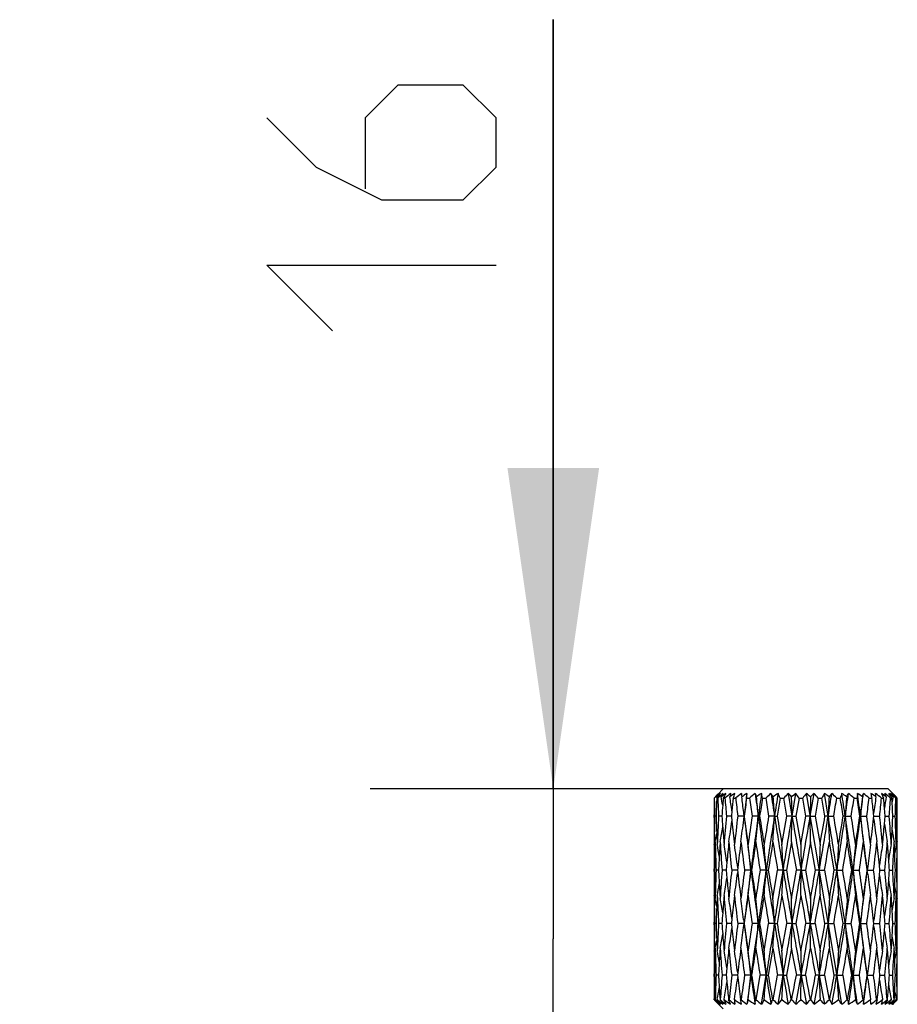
# Model space of a CAD drawing. Header units: millimetres. Extents: x 0 to 420, y 0 to 297.
# Tile 32 of 114: x 150.51 to 160.09, y 123.76 to 134.5. Entities that reach past the tile are written whole.
import ezdxf

# ---------------------------------------------------------------- set-up
doc = ezdxf.new("R2010")
doc.units = ezdxf.units.MM
doc.header["$LTSCALE"] = 23.1
doc.layers.get('0').update_dxf_attribs({"linetype": 'CONTINUOUS'})
doc.layers.add('DIM_PILOTEES', color=7, linetype='CONTINUOUS')
doc.styles.get("Standard").update_dxf_attribs({"font": 'txt', "width": 0.7})
doc.dimstyles.new('DIMSTYLE_7', dxfattribs={"dimtxt": 2.5, "dimasz": 3.5, "dimexe": 2, "dimexo": 0, "dimtad": 1, "dimdec": 0, "dimlfac": 5, "dimdsep": 46, "dimtxsty": 'STANDARD', "dimblk": '_FILLED', "dimblk1": '_FILLED', "dimblk2": '_FILLED', "dimcen": 0.09, "dimazin": 2, "dimtp": 0.2, "dimtm": 0.2, "dimtfac": 1, "dimtdec": 0, "dimtofl": 0, "dimtmove": 0, "dimatfit": 3, "dimldrblk": '_FILLED', "dimfxl": 1, "dimtolj": 1, "dimarcsym": 0})

# ---------------------------------------------------------------- blocks, each defined once
blk = doc.blocks.new('_FILLED')
at = {"color": 0, "linetype": 'BYBLOCK'}
blk.add_solid([(0, 0), (-1, 0.1429), (-1, -0.1429)], dxfattribs=at)
blk = doc.blocks.new('*D15')
at = {"layer": 'DIM_PILOTEES', "color": 2, "linetype": 'CONTINUOUS'}
for p, q in [((156.331, 126.107), (156.331, 134.499)), ((156.331, 134.499), (156.331, 124.472)), ((158.186, 126.107), (154.331, 126.107)), ((156.331, 115.337), (156.331, 124.472)), ((156.331, 122.837), (156.331, 115.337))]:
    blk.add_line(p, q, dxfattribs=at)
at = {"layer": 'DIM_PILOTEES', "color": 2, "linetype": 'CONTINUOUS', "xscale": 3.5, "yscale": 3.5, "zscale": 3.5}
for p, rotation in [((156.331, 126.107), 270), ((156.331, 122.837), 90)]:
    blk.add_blockref('_FILLED', p, dxfattribs=dict(at, rotation=rotation))

msp = doc.modelspace()

# ---------------------------------------------------------------- linework, layer by layer
at = {"color": 7, "linetype": 'CONTINUOUS'}
for p, q in [((158.0862, 126.0068), (158.0883, 126.0068)), ((158.1112, 126.0202), (158.1145, 126.0018)), ((158.1145, 126.0018), (158.1125, 125.9532)), ((158.1147, 126.0068), (158.1145, 126.0018)), ((158.1147, 126.0068), (158.1252, 126.0068)), ((158.1857, 126.1068), (158.1256, 126.0468)), ((158.1856, 126.0068), (158.1798, 125.9295)), ((158.1856, 126.0068), (158.2041, 126.0068)), ((159.9857, 126.1068), (158.1857, 126.1068)), ((158.2959, 126.0068), (158.3215, 126.0068)), ((158.4407, 126.0068), (158.4723, 126.0068)), ((158.6136, 126.0068), (158.65, 126.0068)), ((158.7321, 126.0202), (158.707, 126.0568)), ((158.8072, 126.0068), (158.7741, 125.81)), ((158.8072, 126.0068), (158.8466, 126.0068)), ((158.8805, 125.81), (158.8466, 126.0068)), ((158.9371, 125.81), (158.8964, 126.0568)), ((158.9371, 125.81), (158.9781, 126.0568)), ((159.013, 126.0068), (158.9784, 125.81)), ((159.013, 126.0068), (159.0537, 126.0068)), ((159.0884, 125.81), (159.0537, 126.0068)), ((159.4793, 123.7568), (159.0941, 126.0568)), ((159.1354, 125.81), (159.1767, 126.0568)), ((159.1373, 126.0202), (159.1354, 125.81)), ((159.222, 126.0068), (159.1875, 125.81)), ((159.222, 126.0068), (159.2622, 126.0068)), ((159.2963, 125.81), (159.2622, 126.0068)), ((159.3316, 125.81), (159.2914, 126.0568)), ((159.425, 126.0068), (159.463, 126.0068)), ((159.6131, 126.0068), (159.6473, 126.0068)), ((159.7782, 126.0068), (159.8071, 126.0068)), ((159.9126, 126.0568), (159.9353, 126.0068)), ((159.9131, 126.0068), (159.9353, 126.0068)), ((159.9857, 126.1068), (160.0357, 126.0569)), ((160.0118, 126.0068), (160.0264, 126.0068)), ((160.0289, 125.964), (160.0264, 126.0068)), ((160.0387, 126.0202), (160.0361, 126.0051)), ((160.0716, 126.0207), (160.0652, 126.0272)), ((160.071, 126.0202), (160.0699, 126.0141)), ((160.0699, 126.0141), (160.0764, 126.0068)), ((160.07, 126.0068), (160.0764, 126.0068)), ((160.0852, 126.0068), (160.0785, 126.0137)), ((159.9531, 125.81), (159.9453, 125.8973)), ((158.0857, 125.7945), (158.0857, 125.8256)), ((158.107, 125.81), (158.0915, 125.81)), ((158.1671, 125.81), (158.1355, 125.81)), ((158.171, 125.81), (158.1671, 125.81)), ((158.2751, 125.81), (158.221, 125.81)), ((158.281, 125.8667), (158.2751, 125.81)), ((158.2751, 125.81), (158.281, 125.7534)), ((158.4139, 125.81), (158.3444, 125.81)), ((158.409, 125.7684), (158.4139, 125.81)), ((158.4139, 125.81), (158.4145, 125.81)), ((158.5683, 125.81), (158.5001, 125.81)), ((158.5683, 125.81), (158.5833, 125.81)), ((158.7452, 125.81), (158.6815, 125.81)), ((158.7452, 125.81), (158.7741, 125.81)), ((158.8269, 125.4986), (158.8805, 125.81)), ((158.9371, 125.81), (158.8805, 125.81)), ((158.9371, 125.81), (158.9784, 125.81)), ((158.9784, 125.81), (159.0334, 125.4986)), ((159.0334, 125.4986), (159.0884, 125.81)), ((159.1354, 125.81), (159.0884, 125.81)), ((159.138, 125.5295), (159.1354, 125.81)), ((159.1354, 125.81), (159.1875, 125.81)), ((159.1875, 125.81), (159.2421, 125.4986)), ((159.3316, 125.81), (159.2963, 125.81)), ((159.3316, 125.81), (159.3921, 125.81)), ((159.517, 125.81), (159.4949, 125.81)), ((159.517, 125.81), (159.5833, 125.81)), ((159.6835, 125.81), (159.6757, 125.81)), ((159.6835, 125.81), (159.7528, 125.81)), ((159.8307, 125.81), (159.8275, 125.837)), ((159.8275, 125.7832), (159.8307, 125.81)), ((159.8307, 125.81), (159.8931, 125.81)), ((159.9453, 125.7228), (159.9531, 125.81)), ((159.9531, 125.81), (159.9541, 125.81)), ((159.9541, 125.81), (159.9981, 125.81)), ((160.0376, 125.81), (160.0342, 125.8715)), ((160.0342, 125.7487), (160.0376, 125.81)), ((160.0376, 125.81), (160.0633, 125.81)), ((160.0805, 125.81), (160.0857, 125.81)), ((160.0857, 125.7945), (160.0857, 125.8256)), ((158.1125, 125.6671), (158.1145, 125.6187)), ((160.0734, 125.4986), (160.0754, 125.5764)), ((160.0738, 125.514), (160.0754, 125.5764)), ((158.0868, 125.5295), (158.0871, 125.4986)), ((158.098, 125.5295), (158.0959, 125.4517)), ((158.1191, 125.514), (158.1198, 125.4986)), ((158.9293, 125.5295), (158.8751, 125.2197)), ((159.0334, 125.4986), (159.036, 125.2197)), ((159.138, 125.5295), (159.083, 125.2197)), ((159.1929, 125.2197), (159.138, 125.5295)), ((159.3973, 125.2197), (159.3445, 125.5295)), ((160.0523, 125.514), (160.0516, 125.5295)), ((160.0846, 125.4986), (160.0845, 125.514)), ((160.0589, 125.3614), (160.0569, 125.4096)), ((158.1372, 125.2804), (158.1338, 125.2197)), ((158.2261, 125.306), (158.2183, 125.2197)), ((159.7625, 125.2617), (159.7574, 125.2197)), ((159.8963, 125.2197), (159.8904, 125.2757)), ((158.0857, 125.2044), (158.0857, 125.2349)), ((158.0909, 125.2197), (158.0857, 125.2197)), ((158.1338, 125.2197), (158.1081, 125.2197)), ((158.1338, 125.2197), (158.1372, 125.159)), ((158.2172, 125.2197), (158.1733, 125.2197)), ((158.2183, 125.2197), (158.2172, 125.2197)), ((158.2183, 125.2197), (158.2172, 125.2197)), ((158.2183, 125.2197), (158.2261, 125.1335)), ((158.2183, 125.2197), (158.2261, 125.1335)), ((158.3407, 125.2197), (158.2783, 125.2197)), ((158.3439, 125.2462), (158.3407, 125.2197)), ((158.3407, 125.2197), (158.3439, 125.1931)), ((158.4878, 125.2197), (158.4186, 125.2197)), ((158.4878, 125.2197), (158.4957, 125.2197)), ((158.6544, 125.2197), (158.5881, 125.2197)), ((158.6544, 125.2197), (158.6765, 125.2197)), ((158.7273, 124.9127), (158.7793, 125.2197)), ((158.8398, 125.2197), (158.7793, 125.2197)), ((158.8398, 125.2197), (158.8751, 125.2197)), ((158.9293, 124.9127), (158.9839, 125.2197)), ((159.036, 125.2197), (158.9839, 125.2197)), ((159.0334, 124.9428), (159.036, 125.2197)), ((159.036, 125.2197), (159.083, 125.2197)), ((159.083, 125.2197), (159.138, 124.9127)), ((159.2343, 125.2197), (159.1929, 125.2197)), ((159.2343, 125.2197), (159.2909, 125.2197)), ((159.2909, 125.2197), (159.3445, 124.9127)), ((159.4261, 125.2197), (159.3973, 125.2197)), ((159.4261, 125.2197), (159.4899, 125.2197)), ((159.6031, 125.2197), (159.5881, 125.2197)), ((159.6031, 125.2197), (159.6713, 125.2197)), ((159.7574, 125.2197), (159.7568, 125.2197)), ((159.7625, 125.1775), (159.7574, 125.2197)), ((159.7574, 125.2197), (159.827, 125.2197)), ((159.8904, 125.1638), (159.8963, 125.2197)), ((159.8963, 125.2197), (159.9504, 125.2197)), ((160.0003, 125.2197), (160.0043, 125.2197)), ((160.0003, 125.2197), (160.0043, 125.2197)), ((160.0043, 125.2197), (160.0359, 125.2197)), ((160.0644, 125.2197), (160.0799, 125.2197)), ((160.0857, 125.2044), (160.0857, 125.2349)), ((160.0569, 125.0307), (160.0589, 125.0785)), ((158.0869, 124.9277), (158.0868, 124.9127)), ((158.0959, 124.989), (158.098, 124.9127)), ((158.0976, 124.9277), (158.098, 124.9127)), ((158.1198, 124.9428), (158.1191, 124.9277)), ((158.8269, 124.9428), (158.7741, 124.639)), ((159.0334, 124.9428), (158.9785, 124.639)), ((159.2962, 124.639), (159.2421, 124.9428)), ((159.4949, 124.639), (159.4441, 124.9428)), ((160.0516, 124.9127), (160.0523, 124.9277)), ((160.0754, 124.8666), (160.0734, 124.9428)), ((160.0738, 124.9277), (160.0734, 124.9428)), ((160.0844, 124.9277), (160.0846, 124.9428)), ((158.1145, 124.8252), (158.1125, 124.7778)), ((159.138, 124.9127), (159.1354, 124.639)), ((158.0857, 124.6243), (158.0857, 124.6538)), ((158.107, 124.639), (158.0915, 124.639)), ((158.1671, 124.639), (158.1355, 124.639)), ((158.1711, 124.639), (158.1671, 124.639)), ((158.1711, 124.639), (158.1671, 124.639)), ((158.2751, 124.639), (158.221, 124.639)), ((158.281, 124.6938), (158.2751, 124.639)), ((158.2751, 124.639), (158.281, 124.5845)), ((158.4139, 124.639), (158.3444, 124.639)), ((158.4087, 124.682), (158.4139, 124.639)), ((158.4087, 124.5958), (158.4139, 124.639)), ((158.4139, 124.639), (158.4146, 124.639)), ((158.5683, 124.639), (158.5001, 124.639)), ((158.5683, 124.639), (158.5834, 124.639)), ((158.6317, 124.34), (158.6814, 124.639)), ((158.7452, 124.639), (158.6814, 124.639)), ((158.7452, 124.639), (158.7741, 124.639)), ((158.8269, 124.34), (158.8804, 124.639)), ((158.9371, 124.639), (158.8804, 124.639)), ((158.9371, 124.639), (158.9785, 124.639)), ((159.1354, 124.639), (159.0884, 124.639)), ((159.1354, 124.639), (159.1875, 124.639)), ((159.138, 124.3687), (159.1354, 124.639)), ((159.1875, 124.639), (159.2421, 124.34)), ((159.3316, 124.639), (159.2962, 124.639)), ((159.3316, 124.639), (159.3922, 124.639)), ((159.3922, 124.639), (159.4441, 124.34)), ((159.517, 124.639), (159.4949, 124.639)), ((159.517, 124.639), (159.5834, 124.639)), ((159.6835, 124.639), (159.6757, 124.639)), ((159.6835, 124.639), (159.7528, 124.639)), ((159.8306, 124.639), (159.8275, 124.6649)), ((159.8275, 124.6132), (159.8306, 124.639)), ((159.8306, 124.639), (159.8931, 124.639)), ((159.9531, 124.639), (159.9542, 124.639)), ((159.9531, 124.639), (159.9542, 124.639)), ((159.9542, 124.639), (159.9981, 124.639)), ((160.0376, 124.639), (160.0342, 124.6985)), ((160.0342, 124.5798), (160.0376, 124.639)), ((160.0342, 124.5798), (160.0368, 124.6252)), ((160.0376, 124.639), (160.0633, 124.639)), ((160.0805, 124.639), (160.0857, 124.639)), ((160.0805, 124.639), (160.0857, 124.639)), ((160.0857, 124.6243), (160.0857, 124.6538)), ((158.1125, 124.5011), (158.1145, 124.4545)), ((160.0734, 124.34), (160.0754, 124.4138)), ((160.0738, 124.3543), (160.0754, 124.4138)), ((158.0868, 124.3687), (158.0869, 124.3543)), ((158.098, 124.3687), (158.096, 124.2951)), ((158.1191, 124.3543), (158.1198, 124.34)), ((158.7273, 124.3687), (158.6766, 124.0744)), ((158.9293, 124.3687), (158.8752, 124.0744)), ((159.0334, 124.34), (159.036, 124.0744)), ((159.3972, 124.0744), (159.3445, 124.3687)), ((159.588, 124.0744), (159.5397, 124.3687)), ((160.0523, 124.3544), (160.0516, 124.3687)), ((160.0846, 124.34), (160.0845, 124.3544)), ((160.0589, 124.2089), (160.0569, 124.2548)), ((158.0857, 124.0605), (158.0857, 124.0884)), ((158.0909, 124.0744), (158.0857, 124.0744)), ((158.0909, 124.0744), (158.0857, 124.0744)), ((158.1338, 124.0744), (158.1081, 124.0744)), ((158.1372, 124.1319), (158.1338, 124.0744)), ((158.1338, 124.0744), (158.1372, 124.0173)), ((158.2172, 124.0744), (158.1732, 124.0744)), ((158.2184, 124.0744), (158.2172, 124.0744)), ((158.2184, 124.0744), (158.2172, 124.0744)), ((158.2261, 124.1562), (158.2184, 124.0744)), ((158.3408, 124.0744), (158.2782, 124.0744)), ((158.3439, 124.0994), (158.3408, 124.0744)), ((158.3408, 124.0744), (158.344, 124.0496)), ((158.4878, 124.0744), (158.4185, 124.0744)), ((158.4878, 124.0744), (158.4958, 124.0744)), ((158.5443, 123.8068), (158.588, 124.0744)), ((158.6544, 124.0744), (158.588, 124.0744)), ((158.6038, 123.7568), (158.6544, 124.0744)), ((158.6544, 124.0744), (158.6766, 124.0744)), ((158.731, 123.8068), (158.7792, 124.0744)), ((158.8398, 124.0744), (158.7792, 124.0744)), ((158.7846, 123.7568), (158.8398, 124.0744)), ((158.8398, 124.0744), (158.8752, 124.0744)), ((159.036, 124.0744), (158.9838, 124.0744)), ((159.0334, 123.8136), (159.036, 124.0744)), ((159.036, 124.0744), (159.0831, 124.0744)), ((159.2343, 124.0744), (159.1928, 124.0744)), ((159.2343, 124.0744), (159.291, 124.0744)), ((159.291, 124.0744), (159.3408, 123.8068)), ((159.4261, 124.0744), (159.3972, 124.0744)), ((159.4261, 124.0744), (159.49, 124.0744)), ((159.49, 124.0744), (159.5362, 123.8068)), ((159.6031, 124.0744), (159.588, 124.0744)), ((159.6031, 124.0744), (159.6714, 124.0744)), ((159.7574, 124.0744), (159.7568, 124.0744)), ((159.7631, 124.119), (159.7574, 124.0744)), ((159.7631, 124.0295), (159.7574, 124.0744)), ((159.7574, 124.0744), (159.8271, 124.0744)), ((159.8963, 124.0744), (159.8904, 124.1273)), ((159.8904, 124.0218), (159.8963, 124.0744)), ((159.8963, 124.0744), (159.9504, 124.0744)), ((160.0003, 124.0744), (160.0043, 124.0744)), ((160.0003, 124.0744), (160.0043, 124.0744)), ((160.0043, 124.0744), (160.0359, 124.0744)), ((160.0644, 124.0744), (160.0799, 124.0744)), ((160.0799, 124.0744), (160.0802, 124.0604)), ((160.0857, 124.0605), (160.0857, 124.0884)), ((158.1346, 124.0611), (158.1372, 124.0173)), ((158.096, 123.8572), (158.0974, 123.8068)), ((160.0569, 123.8963), (160.0589, 123.9412)), ((158.087, 123.8068), (158.0871, 123.8068)), ((158.0871, 123.8068), (158.0871, 123.8136)), ((158.0871, 123.8068), (158.0926, 123.8017)), ((158.0941, 123.7994), (158.0919, 123.8016)), ((158.0974, 123.8068), (158.0986, 123.8068)), ((158.1034, 123.8), (158.0974, 123.8068)), ((158.1198, 123.8136), (158.1194, 123.8068)), ((158.1194, 123.8068), (158.1201, 123.8068)), ((158.1199, 123.8102), (158.1198, 123.8136)), ((158.1201, 123.8068), (158.1199, 123.8102)), ((158.129, 123.7635), (158.1857, 123.7068)), ((158.1457, 123.7648), (158.1474, 123.7633)), ((158.1507, 123.8068), (158.1535, 123.8068)), ((158.1947, 123.8136), (158.1941, 123.8068)), ((158.1941, 123.8068), (158.1953, 123.8068)), ((158.1953, 123.8068), (158.1947, 123.8136)), ((158.2449, 123.8068), (158.2491, 123.8068)), ((158.3085, 123.8136), (158.3077, 123.8068)), ((158.3077, 123.8068), (158.3094, 123.8068)), ((158.3094, 123.8068), (158.3085, 123.8136)), ((158.3758, 123.8068), (158.3813, 123.8068)), ((158.4564, 123.8136), (158.4554, 123.8068)), ((158.4554, 123.8068), (158.4574, 123.8068)), ((158.4574, 123.8068), (158.4564, 123.8136)), ((158.5378, 123.8068), (158.5443, 123.8068)), ((158.6317, 123.8136), (158.6305, 123.8068)), ((158.6305, 123.8068), (158.6329, 123.8068)), ((158.6329, 123.8068), (158.6317, 123.8136)), ((158.7237, 123.8068), (158.731, 123.8068)), ((158.7846, 123.7568), (158.8256, 123.8068)), ((158.8269, 123.8136), (158.8256, 123.8068)), ((158.8256, 123.8068), (158.8281, 123.8068)), ((158.8281, 123.8068), (158.8269, 123.8136)), ((158.9254, 123.8068), (158.9331, 123.8068)), ((159.0334, 123.8136), (159.0321, 123.8068)), ((159.0321, 123.8068), (159.0347, 123.8068)), ((159.0347, 123.8068), (159.0334, 123.8136)), ((159.1341, 123.8068), (159.1419, 123.8068)), ((159.2421, 123.8136), (159.2408, 123.8068)), ((159.2408, 123.8068), (159.2434, 123.8068)), ((159.2434, 123.8068), (159.2421, 123.8136)), ((159.3408, 123.8068), (159.3483, 123.8068)), ((159.4441, 123.8136), (159.4429, 123.8068)), ((159.4429, 123.8068), (159.4453, 123.8068)), ((159.4453, 123.8068), (159.4441, 123.8136)), ((159.5362, 123.8068), (159.5431, 123.8068)), ((159.6303, 123.8136), (159.6292, 123.8068)), ((159.6292, 123.8068), (159.6314, 123.8068)), ((159.6314, 123.8068), (159.6303, 123.8136)), ((159.712, 123.8068), (159.718, 123.8068)), ((159.7928, 123.8136), (159.7919, 123.8068)), ((159.7919, 123.8068), (159.7937, 123.8068)), ((159.7937, 123.8068), (159.7928, 123.8136)), ((159.8604, 123.8068), (159.8653, 123.8068)), ((159.9244, 123.8136), (159.9237, 123.8068)), ((159.9237, 123.8068), (159.9251, 123.8068)), ((159.9251, 123.8068), (159.9244, 123.8136)), ((159.9785, 123.8068), (159.9503, 123.7568)), ((159.9749, 123.8068), (159.9785, 123.8068)), ((160.0193, 123.8136), (160.0188, 123.8068)), ((160.0188, 123.8068), (160.0197, 123.8068)), ((160.0197, 123.8068), (160.0193, 123.8136)), ((160.0526, 123.8068), (160.0473, 123.8001)), ((160.0506, 123.8068), (160.0526, 123.8068)), ((160.0734, 123.8136), (160.0732, 123.8068)), ((160.0732, 123.8068), (160.0736, 123.8068)), ((160.0736, 123.8068), (160.0734, 123.8136)), ((160.0792, 123.8014), (160.0761, 123.7982)), ((160.0845, 123.8068), (160.0792, 123.8014))]:
    msp.add_line(p, q, dxfattribs=at)
for centre, radius, start, end in [((190.2342, 125.8255), 32.1485, 179.67684, 179.99992), ((161.5615, 122.6168), 4.8548, 135.37465, 135.71144), ((160.954, 122.9958), 4.1568, 132.57356, 133.58264), ((190.2553, 126.419), 32.1696, 180.73416, 181.08474), ((161.1363, 123.0365), 4.2575, 135.00399, 135.37488), ((159.8173, 124.037), 2.6161, 129.4571, 130.70454), ((159.4475, 124.9347), 1.7216, 139.3248, 140.91522), ((162.6563, 122.4097), 5.7936, 140.98584, 141.61941), ((160.6558, 123.0523), 3.8901, 129.43521, 130.58072), ((191.4968, 127.6455), 33.4118, 182.81108, 183.14903), ((160.1526, 123.3675), 3.315, 125.77922, 126.8495), ((159.3438, 125.3927), 1.3358, 150.18569, 151.98279), ((146.1974, 123.9646), 12.1424, 9.3124, 9.74631), ((172.431, 117.8259), 16.4274, 149.93032, 150.13163), ((160.5133, 123.1591), 3.6663, 127.77918, 129.03694), ((194.5905, 129.0358), 36.5122, 184.75854, 185.06852), ((160.5353, 122.7231), 4.007, 123.69741, 124.63118), ((159.4425, 125.7493), 1.2149, 165.338, 167.11875), ((144.7422, 123.9354), 13.6758, 8.11834, 8.76832), ((199.9449, 121.5019), 41.8919, 173.82668, 174.01943), ((152.1231, 128.0529), 6.5031, 341.66145, 342.12493), ((160.4428, 123.3656), 3.3877, 127.39807, 128.76911), ((200.3462, 130.787), 42.2956, 186.48933, 186.75773), ((159.9544, 126.1528), 1.572, 183.49958, 184.83979), ((160.9578, 122.1701), 4.6289, 122.89555, 123.72213), ((142.3775, 123.9383), 16.1453, 6.80562, 7.40852), ((209.679, 119.7295), 51.6244, 172.95981, 173.23574), ((210.0758, 119.0486), 52.1019, 172.32515, 172.54348), ((156.1811, 126.1744), 2.2658, 355.75918, 357.02611), ((160.4115, 123.6749), 3.0328, 128.24467, 129.74584), ((210.7926, 133.294), 52.8253, 187.92909, 188.14467), ((161.7651, 127.2885), 3.4577, 200.8664, 201.51814), ((217.1549, 134.052), 59.1635, 187.766546, 188.007849), ((161.4296, 121.7472), 5.1537, 123.25604, 123.9923), ((137.6119, 123.9242), 21.0411, 5.14214, 5.71694), ((227.554, 116.1052), 69.665, 171.787211, 171.992251), ((230.4027, 114.8463), 72.6514, 171.163387, 171.320431), ((157.1011, 125.7249), 1.5386, 10.56075, 12.46102), ((160.4062, 124.0619), 2.6205, 130.42472, 132.08268), ((231.803, 137.618), 74.0688, 189.018962, 189.173144), ((243.8203, 139.1328), 86.1119, 188.734061, 188.900245), ((161.9974, 121.439), 5.6258, 124.83128, 125.47992), ((127.0669, 123.9343), 31.7338, 3.38859, 3.76874), ((270.8574, 108.2534), 113.4785, 170.973665, 171.099822), ((157.4783, 125.4239), 1.4512, 23.6835, 25.85779), ((160.4259, 124.4847), 2.1934, 134.21266, 136.05553), ((151.2277, 118.7098), 10.6202, 43.49965, 43.77301), ((162.8193, 121.1148), 6.2593, 127.85651, 128.40019), ((86.6085, 123.9406), 72.3527, 1.480565, 1.647036), ((157.6441, 125.0871), 1.6493, 33.89647, 36.01596), ((160.4801, 124.897), 1.8073, 140.077, 142.11408), ((154.6924, 120.8202), 6.8408, 49.4762, 49.95122), ((164.5768, 120.2258), 7.9475, 132.80294, 133.19062), ((157.7239, 124.6949), 1.9914, 41.21034, 43.15178), ((160.5952, 125.2626), 1.5267, 148.65216, 150.82478), ((155.8143, 121.2955), 5.8958, 53.26041, 53.8604), ((47.1483, 143.9866), 113.6463, 350.7966, 350.922633), ((203.1079, 123.938), 43.8163, 177.27629, 177.55136), ((175.3168, 112.8861), 20.6816, 140.44368, 140.57533), ((157.7588, 124.2718), 2.4055, 46.15946, 47.90682), ((66.299, 141.4552), 94.3986, 350.460075, 350.581184), ((160.8209, 125.5806), 1.4232, 160.44987, 162.57248), ((68.5308, 111.1565), 92.1368, 9.151225, 9.275213), ((74.5103, 113.1051), 85.9509, 8.500371, 8.666762), ((156.4755, 121.583), 5.389, 55.42501, 56.11817), ((90.4664, 136.1303), 69.8175, 351.499545, 351.704287), ((184.5852, 123.9296), 25.1387, 175.22978, 175.71023), ((153.1884, 129.4678), 7.2214, 331.48292, 331.81354), ((157.7655, 123.8611), 2.8316, 49.269, 50.84487), ((98.9025, 135.1026), 61.3883, 351.293418, 351.479204), ((161.3745, 125.9099), 1.7299, 175.12632, 176.78659), ((99.874, 117.2853), 60.4062, 8.112825, 8.301434), ((101.1575, 118.1807), 59.0212, 7.427115, 7.668806), ((156.9854, 121.9417), 4.903, 56.28872, 57.06884), ((108.3629, 132.5002), 51.7549, 352.57277, 352.84823), ((177.8775, 123.9182), 18.2921, 173.40145, 174.06363), ((157.6159, 126.5237), 2.1505, 346.45984, 347.46273), ((157.748, 123.5084), 3.2193, 50.90179, 52.33504), ((113.4054, 131.9059), 46.7465, 352.50711, 352.75035), ((157.4298, 122.4319), 4.3296, 55.97477, 56.85205), ((163.1105, 126.6806), 3.3714, 190.66123, 191.52715), ((113.9402, 120.4051), 46.2077, 6.75094, 6.96305), ((174.5311, 123.9227), 14.8277, 171.86803, 172.58239), ((157.6996, 123.2488), 3.5364, 51.25111, 52.56423), ((158.5495, 125.9258), 1.3064, 4.14067, 5.75506), ((121.1197, 129.8489), 38.9832, 354.05324, 354.34399), ((157.8326, 123.0376), 3.6663, 54.43856, 55.43617), ((121.418, 122.4243), 38.6836, 5.15101, 5.31391), ((172.6, 123.9492), 12.8038, 170.69181, 171.24846), ((157.5992, 123.0949), 3.7815, 50.35835, 51.56113), ((158.8116, 125.5791), 1.2347, 20.93107, 22.76458), ((154.159, 121.9798), 7.1164, 34.46345, 34.95315), ((158.1933, 123.7037), 2.9617, 51.45728, 52.61048), ((125.3931, 128.3103), 34.6953, 355.86751, 356.1933), ((157.395, 123.0237), 4.0068, 48.11833, 49.20077), ((158.7946, 125.1793), 1.5017, 34.05366, 35.75987), ((171.557, 123.9731), 11.6987, 169.99724, 170.20174), ((156.59, 122.9123), 4.6616, 41.71191, 42.41962), ((158.4986, 124.3584), 2.2878, 46.58323, 47.9365), ((158.6233, 124.6598), 1.9866, 43.21926, 44.68847), ((157.0351, 123.0365), 4.2575, 44.62512, 44.99601), ((127.5007, 127.0207), 32.5851, 357.87077, 358.21704), ((156.6118, 122.6188), 4.8521, 44.40043, 44.51637), ((127.5795, 125.2258), 32.5063, 1.02978, 1.37676), ((127.9372, 125.8255), 32.1485, 0.00008, 0.32316), ((191.3467, 124.6056), 33.2615, 177.67808, 177.92481), ((194.304, 123.2313), 36.2248, 175.72837, 175.91781), ((125.5747, 123.9456), 34.5133, 3.19891, 3.35272), ((189.9845, 125.7943), 31.8988, 179.99956, 180.47561), ((190.3455, 125.1988), 32.2599, 178.91432, 179.46749), ((190.4867, 126.9834), 32.401, 182.07543, 182.32833), ((192.3612, 123.9263), 34.2775, 176.84964, 177.37086), ((192.5482, 128.2639), 34.4647, 184.08288, 184.28159), ((196.5275, 122.4114), 38.4569, 174.92984, 175.39548), ((204.108, 120.3858), 46.084, 173.2404, 173.63015), ((141.2576, 123.8031), 17.2733, 6.67197, 6.81076), ((203.8128, 131.1928), 45.7168, 186.76173, 187.50741), ((204.1052, 131.7909), 46.0804, 187.45753, 187.84823), ((218.4144, 117.2332), 60.525, 171.853329, 172.151035), ((226.094, 116.3079), 68.191, 171.990002, 172.490634), ((138.8824, 127.5792), 19.7652, 354.04744, 354.86457), ((216.2779, 133.9265), 58.2776, 188.005731, 188.592302), ((218.1397, 134.9031), 60.2466, 188.680912, 188.980638), ((250.6171, 110.9606), 93.1272, 170.824814, 171.018847), ((268.5823, 108.607), 111.1761, 171.098476, 171.406312), ((129.4503, 127.5402), 29.346, 356.07119, 356.62008), ((242.4782, 138.9204), 84.7531, 188.898737, 189.302936), ((249.339, 141.0059), 91.8309, 189.524921, 189.722001), ((92.0719, 127.5338), 66.8874, 358.282834, 358.523257), ((323.062, 152.9992), 166.3618, 189.406268, 189.612428), ((48.981, 143.6873), 111.7893, 350.491104, 350.797769), ((34.2268, 147.4), 126.9192, 350.063228, 350.205926), ((-4.2652, 99.3007), 165.7307, 8.997535, 9.204238), ((199.8066, 127.5364), 40.5118, 182.44235, 182.83957), ((31.2768, 104.2744), 129.9127, 9.402711, 9.541959), ((91.5237, 135.97), 68.7482, 351.003551, 351.501368), ((87.9808, 137.3322), 72.4364, 350.597692, 350.847288), ((76.2772, 113.3665), 84.1647, 8.09602, 8.502174), ((182.7048, 127.5449), 23.2527, 184.27888, 184.97246), ((87.3778, 114.7499), 73.0477, 8.461574, 8.708613), ((109.1204, 132.3993), 50.9907, 351.90566, 352.57517), ((108.2222, 133.1458), 51.9738, 351.53905, 351.88599), ((102.4107, 118.3413), 57.7578, 6.839563, 7.429786), ((176.778, 127.5852), 17.1864, 185.92871, 186.86991), ((108.1229, 119.0176), 52.0748, 7.14936, 7.49483), ((118.4116, 121.4878), 41.706, 5.51854, 5.94853), ((124.0492, 123.2118), 36.0427, 3.63778, 4.13399), ((127.0441, 124.5818), 33.042, 1.59006, 2.13037), ((128.1338, 126.3842), 31.9518, 358.55142, 358.97043), ((128.1869, 125.7943), 31.8988, 359.52439, 0.00044), ((146.9275, 127.5386), 11.403, 349.85204, 350.6746), ((192.36, 128.2497), 34.2759, 184.28142, 184.6037), ((145.5613, 127.5679), 12.8485, 350.87135, 351.88154), ((196.5651, 129.7688), 38.4941, 185.98752, 186.36904), ((143.3515, 127.5649), 15.1643, 352.28613, 353.19631), ((118.3803, 130.6925), 41.737, 352.85142, 353.24495), ((173.644, 127.5807), 13.933, 187.4125, 188.46584), ((124.024, 128.9666), 36.0675, 354.48229, 354.84003), ((171.8322, 127.5541), 12.0271, 188.75794, 189.69116), ((126.9201, 127.6018), 33.1659, 356.63718, 356.79703), ((147.7001, 127.4995), 10.5828, 349.27185, 349.76295), ((190.2666, 126.9743), 32.1807, 182.41439, 182.60084), ((127.0846, 127.592), 33.0012, 356.363, 356.63731), ((170.8006, 127.5207), 10.9319, 189.81938, 190.49471), ((170.2338, 127.474), 10.3341, 190.58103, 190.84596), ((189.8103, 125.2345), 31.7246, 179.52307, 179.99928), ((147.2728, 123.425), 11.0113, 10.60662, 10.85486), ((189.5588, 126.4012), 31.4728, 181.58711, 182.15142), ((146.6871, 123.3789), 11.6275, 9.87085, 10.50386), ((193.5914, 123.2786), 35.5107, 176.36574, 176.62002), ((190.8344, 127.6047), 32.7481, 183.63319, 184.17649), ((145.6039, 123.3464), 12.7734, 8.8251, 9.70034), ((198.9291, 121.6024), 40.8712, 174.48631, 174.80092), ((193.9181, 128.9721), 35.8368, 185.51253, 186.01037), ((143.6941, 123.3211), 14.7758, 7.48648, 8.47469), ((208.7079, 119.2219), 50.723, 172.85658, 173.17891), ((199.6009, 130.6948), 41.5446, 187.14221, 187.57303), ((140.3751, 123.3177), 18.2123, 5.99436, 6.8775), ((228.4328, 115.1407), 70.6596, 171.545379, 171.799271), ((209.8689, 133.158), 51.8916, 188.4536, 188.79959), ((134.0612, 123.3588), 24.6635, 4.32716, 4.97732), ((280.9596, 105.3052), 123.8942, 170.605078, 170.75027), ((230.4804, 137.4007), 72.7284, 189.39426, 189.641736), ((115.9126, 123.368), 42.9671, 2.46999, 2.84236), ((286.2394, 147.8136), 129.2457, 189.928363, 190.067822), ((230.1499, 123.3708), 70.9397, 178.281143, 178.506529), ((68.0059, 141.1648), 92.6672, 350.091874, 350.286271), ((190.4963, 123.3639), 31.1255, 176.06733, 176.58188), ((99.9847, 134.9332), 60.2928, 350.72892, 351.027101), ((71.0125, 111.5497), 89.6242, 8.773285, 8.973742), ((180.4611, 123.3242), 20.944, 174.04084, 174.80758), ((114.2223, 131.7947), 45.9221, 351.76826, 352.15864), ((101.5217, 117.514), 58.7428, 7.537627, 7.842547), ((175.7292, 123.3377), 16.0823, 172.27815, 173.1292), ((121.8189, 129.7721), 38.2798, 353.16997, 353.63677), ((115.1095, 120.5377), 45.0308, 6.03961, 6.36443), ((173.387, 123.3332), 13.6357, 170.86227, 171.80981), ((126.0542, 128.2583), 34.0321, 354.87735, 355.40082), ((122.3084, 122.4986), 37.7901, 4.30887, 4.6003), ((171.9487, 123.3614), 12.1194, 169.84284, 170.61406), ((128.1753, 126.9911), 31.9098, 356.81766, 357.37465), ((126.2464, 123.9788), 33.8408, 2.42333, 2.60028), ((171.1419, 123.3997), 11.2658, 169.26281, 169.7231), ((128.6696, 125.8203), 31.4161, 358.90448, 359.46956), ((128.3611, 125.2345), 31.7246, 0.00072, 0.47693), ((190.4604, 124.6311), 32.3749, 178.54753, 178.95833), ((193.2666, 123.2978), 35.1853, 176.62016, 176.76982), ((126.6681, 123.9962), 33.4187, 2.09813, 2.34133), ((122.764, 122.533), 37.3331, 4.12683, 4.30869), ((189.0253, 125.2038), 30.9396, 179.99894, 180.48348), ((188.7895, 125.7774), 30.7037, 181.04085, 181.47132), ((190.8732, 123.9868), 32.7883, 177.84504, 178.38173), ((189.2701, 126.923), 31.1828, 183.2428, 183.41069), ((194.8151, 122.5411), 36.7397, 175.81908, 176.29892), ((202.0418, 120.608), 44.0058, 173.98454, 174.38627), ((145.3052, 126.9082), 13.151, 351.40484, 352.50655), ((195.1551, 129.6043), 37.0745, 186.83333, 187.27003), ((215.7384, 117.5934), 57.8249, 172.421439, 172.728161), ((222.4544, 116.7839), 64.5204, 172.487322, 173.007116), ((142.3533, 126.9129), 16.2232, 353.0248, 354.00905), ((201.7504, 130.9177), 43.6362, 187.50309, 188.2728), ((202.428, 131.5533), 44.3865, 188.20366, 188.60419), ((246.6541, 111.5779), 89.1164, 171.194673, 171.394327), ((262.771, 109.4815), 105.2994, 171.404302, 171.723704), ((136.7858, 126.873), 21.931, 354.95062, 355.67647), ((213.6268, 133.5225), 55.5959, 188.58887, 189.19456), ((215.8958, 134.5421), 57.9738, 189.253619, 189.561123), ((120.6732, 126.8646), 38.202, 357.11636, 357.53211), ((238.5341, 138.2708), 80.7559, 189.300525, 189.718234), ((245.7518, 140.3851), 88.1904, 189.901918, 190.104423), ((315.0655, 151.6414), 158.2508, 189.611164, 189.824454), ((54.2638, 142.799), 106.4324, 350.175873, 350.492957), ((39.3636, 146.4941), 121.7032, 349.785854, 349.932658), ((222.2831, 126.8621), 63.0702, 181.492199, 181.743849), ((94.682, 135.4666), 65.55, 350.492263, 351.006487), ((90.735, 136.8698), 69.6436, 350.113908, 350.370149), ((4.2749, 100.6492), 157.0848, 8.784505, 8.99887), ((187.0521, 126.8683), 27.6751, 183.41524, 183.98971), ((36.6262, 105.151), 124.492, 9.133713, 9.276829), ((111.4257, 132.0681), 48.6618, 351.21839, 351.90955), ((110.13, 132.8556), 50.0441, 350.86751, 351.22329), ((80.7291, 113.9961), 79.6686, 7.677111, 8.098692), ((177.8915, 126.8785), 18.3635, 185.18265, 186.05079), ((90.5574, 115.2141), 69.8344, 7.983011, 8.2374), ((120.1342, 129.9673), 39.9066, 352.32697, 353.16737), ((119.8794, 130.498), 40.2252, 352.01872, 352.45999), ((173.9626, 126.8919), 14.3032, 186.88405, 187.83222), ((110.4478, 119.3006), 49.7327, 6.47934, 6.83538), ((125.3823, 128.8276), 34.7021, 353.5225, 353.93952), ((171.8902, 126.8954), 12.1242, 188.21132, 189.26802), ((120.2797, 121.66), 39.83, 4.68425, 5.12744), ((127.9772, 127.5312), 32.1065, 355.66057, 355.87129), ((125.6372, 123.3047), 34.452, 2.67519, 3.18635), ((129.2149, 126.3502), 30.8702, 357.63903, 357.90124), ((128.4524, 124.6132), 31.6334, 0.54251, 1.09855), ((129.1461, 125.2038), 30.9396, 359.51652, 0.00106), ((147.9917, 126.8482), 10.3057, 349.34525, 350.05189), ((188.9066, 126.9012), 30.8187, 183.41042, 183.69935), ((147.0157, 126.8815), 11.3458, 350.16097, 351.13722), ((191.0266, 128.1336), 32.9374, 185.22607, 185.61189), ((128.4147, 127.4978), 31.6676, 355.31755, 355.66092), ((170.5997, 126.8661), 10.7538, 189.4421, 190.30274), ((148.533, 126.8019), 9.7333, 348.9886, 349.26599), ((188.065, 125.2243), 29.9793, 180.53817, 181.11875), ((191.7268, 123.376), 33.6435, 177.35642, 177.53124), ((187.8733, 126.3287), 29.7858, 182.667, 183.25207), ((196.7098, 121.7932), 38.6437, 175.3251, 175.60479), ((189.136, 127.4717), 31.0445, 184.67263, 185.23533), ((205.8778, 119.5505), 47.8739, 173.5328, 173.8326), ((192.1003, 128.7718), 34.0081, 186.46484, 186.98013), ((224.3917, 115.7131), 66.5782, 172.03146, 172.295323), ((197.508, 130.4077), 39.4321, 187.96631, 188.41221), ((274.2075, 106.3951), 117.0546, 170.882888, 171.033437), ((207.2244, 132.7396), 49.2143, 189.11553, 189.47386), ((226.6586, 136.7421), 68.8503, 189.867874, 190.124543), ((279.0598, 146.5291), 121.9521, 190.195433, 190.340463), ((72.9911, 140.2844), 87.6048, 349.712299, 349.91414), ((103.0971, 134.4159), 57.1378, 350.14756, 350.45656), ((116.5436, 131.4499), 43.5753, 351.00773, 351.41186), ((76.0404, 112.3158), 84.5383, 8.381907, 8.590051), ((123.7497, 129.532), 36.3341, 352.26073, 352.74385), ((104.8228, 117.9414), 55.4141, 6.969, 7.25849), ((127.7968, 128.0932), 32.2817, 353.85745, 354.39941), ((117.5949, 120.7901), 42.5327, 5.30627, 5.60293), ((129.8556, 126.8887), 30.2263, 355.73173, 356.30889), ((124.3156, 122.6381), 35.778, 3.4456, 3.69328), ((129.7135, 126.3293), 30.3712, 357.35495, 357.54937), ((169.8663, 126.8271), 9.9726, 190.37773, 190.89175), ((130.3817, 125.7783), 29.7034, 357.8018, 358.38804), ((188.6909, 124.653), 30.6052, 179.51385, 179.99864), ((146.9913, 122.7716), 11.3112, 10.46029, 10.91143), ((146.1945, 122.7347), 12.1543, 9.56665, 10.32276), ((144.7665, 122.7082), 13.6596, 8.35844, 9.28772), ((142.4369, 122.7149), 16.0924, 7.02106, 7.84948), ((137.7077, 122.7016), 20.9504, 5.30605, 6.05826), ((127.6615, 122.7414), 31.1416, 3.49345, 3.99809), ((87.9995, 122.7487), 70.9628, 1.526451, 1.747524), ((202.2743, 122.7457), 42.9844, 177.11029, 177.47551), ((184.1233, 122.736), 24.6798, 174.94004, 175.57763), ((177.8007, 122.6948), 18.2211, 173.00841, 173.87471), ((174.4896, 122.6969), 14.7936, 171.38565, 172.35502), ((172.5904, 122.7206), 12.8028, 170.141, 170.99917), ((171.5175, 122.7515), 11.6678, 169.32535, 169.94589), ((170.9422, 122.7961), 11.0622, 168.96919, 169.21245), ((128.5363, 124.0522), 31.5496, 1.06579, 1.47918), ((129.4805, 124.653), 30.6052, 0.00136, 0.48615), ((190.9827, 123.4073), 32.8988, 177.6125, 177.85446), ((195.9106, 121.8549), 37.8421, 175.60511, 175.78079), ((118.4864, 120.8734), 41.6373, 5.18887, 5.30567), ((124.8907, 122.6729), 35.2018, 3.29871, 3.44535), ((187.4171, 124.6234), 29.3314, 179.99824, 180.49752), ((188.423, 124.0439), 30.3373, 178.87607, 179.44089), ((186.838, 125.7159), 28.7511, 182.14647, 182.42152), ((192.0296, 122.7091), 33.9491, 176.7412, 177.24657), ((187.364, 126.7942), 29.2723, 184.2222, 184.44798), ((198.6966, 120.9246), 40.6456, 174.75672, 175.17988), ((211.3957, 118.1355), 53.4484, 173.01108, 173.33393), ((192.3508, 128.794), 34.1902, 186.98007, 187.93425), ((192.6589, 129.2741), 34.5566, 187.70829, 188.20892), ((240.1761, 112.5469), 82.5662, 171.578549, 171.788265), ((253.7574, 110.7872), 96.1917, 171.720524, 172.060202), ((141.6753, 126.2044), 16.9653, 353.78838, 354.70591), ((198.3549, 130.419), 40.2043, 188.26581, 189.0797), ((199.3818, 131.0803), 41.3038, 188.9719, 189.3921), ((441.8052, 78.804), 286.7469, 170.802118, 170.916377), ((133.2353, 126.1943), 25.5573, 355.90378, 356.51111), ((209.2727, 132.8127), 51.1843, 189.18901, 189.8298), ((211.838, 133.8461), 53.8567, 189.84342, 190.16646), ((-125.3109, 173.3193), 288.3863, 350.167998, 350.281817), ((100.7291, 126.1881), 58.2285, 358.209473, 358.475562), ((232.1134, 137.1661), 74.2408, 189.714342, 190.156686), ((239.3404, 139.2292), 81.6756, 190.290303, 190.503577), ((48.486, 144.8363), 112.4314, 349.496198, 349.651146), ((62.8102, 141.3139), 97.7579, 349.842871, 350.178858), ((302.2189, 149.4115), 145.2121, 189.822425, 190.048576), ((99.8499, 134.596), 60.3093, 349.952751, 350.497012), ((95.6894, 135.9935), 64.6124, 349.609202, 349.878679), ((194.5706, 126.1906), 35.2732, 182.52117, 182.96075), ((115.2199, 131.477), 44.8218, 350.49371, 351.22468), ((113.5915, 132.2869), 46.5361, 350.16745, 350.5409), ((17.602, 102.7033), 143.6003, 8.558759, 8.786625), ((179.7135, 126.199), 20.2566, 184.41665, 185.18391), ((45.398, 106.5506), 115.6092, 8.851583, 9.0016), ((123.2411, 129.5438), 36.771, 351.44599, 352.33458), ((122.6289, 130.1006), 37.4472, 351.15083, 351.61359), ((87.5985, 114.9167), 72.7377, 7.232823, 7.68133), ((174.5968, 126.2381), 14.9988, 186.12008, 187.15965), ((95.7343, 115.9284), 64.6084, 7.480783, 7.74833), ((127.7496, 128.546), 32.3181, 352.52208, 353.01032), ((171.8802, 126.2337), 12.1613, 187.65763, 188.82148), ((114.2132, 119.7161), 45.9444, 5.77602, 6.15096), ((129.9615, 127.3647), 30.1151, 354.64629, 354.80704), ((123.3086, 121.896), 36.792, 3.80882, 4.27566), ((128.2337, 123.4139), 31.8531, 1.666, 2.20419), ((131.2531, 125.1746), 28.8323, 358.48813, 358.93571), ((130.7543, 124.6234), 29.3314, 359.50248, 0.00176), ((148.3804, 126.1926), 9.9404, 349.42708, 350.33629), ((186.6835, 126.741), 28.5899, 184.44741, 184.81739), ((147.1906, 126.2212), 11.2106, 350.48832, 351.6046), ((188.74, 127.8951), 30.6384, 186.20314, 186.66322), ((145.2977, 126.2163), 13.2107, 351.96065, 352.95397), ((130.6552, 127.2992), 29.4183, 354.22678, 354.6473), ((170.3038, 126.2078), 10.4896, 189.06605, 190.09735), ((131.4247, 126.2396), 28.6576, 356.50126, 356.67966), ((149.0599, 126.1545), 9.2128, 348.82298, 349.3662), ((186.0777, 125.6832), 27.9902, 182.5161, 182.72127), ((131.9715, 126.206), 28.1097, 356.19382, 356.50169), ((169.4027, 126.1752), 9.524, 190.18726, 190.93393), ((168.8975, 126.1297), 8.9874, 191.0065, 191.29977), ((186.9384, 124.0873), 28.8527, 179.4983, 179.99793), ((147.3668, 122.1919), 10.9334, 11.0907, 11.33071), ((188.1501, 123.4954), 30.0648, 178.47592, 178.89646), ((185.4692, 125.16), 27.3827, 181.65601, 182.27208), ((146.813, 122.1492), 11.5171, 10.35365, 10.96563), ((193.4306, 122.0277), 35.356, 176.20357, 176.44653), ((185.3614, 126.1726), 27.269, 183.79297, 184.41283), ((145.7706, 122.1204), 12.6208, 9.28248, 10.1291), ((201.7023, 119.9862), 43.6757, 174.2412, 174.52137), ((186.5796, 127.2242), 28.4761, 185.75511, 186.3505), ((143.9187, 122.099), 14.5633, 7.8952, 8.85193), ((218.4905, 116.4981), 60.6249, 172.540588, 172.797207), ((189.3469, 128.4215), 31.2324, 187.4558, 188.00056), ((140.678, 122.0986), 17.9191, 6.33065, 7.18565), ((263.658, 108.0459), 106.3767, 171.173454, 171.333809), ((194.3382, 129.9255), 36.2259, 188.82364, 189.29492), ((134.4611, 122.14), 24.2705, 4.5716, 5.20075), ((203.2553, 132.0635), 45.1879, 189.80439, 190.18324), ((116.6304, 122.1504), 42.2532, 2.60991, 2.97041), ((221.0392, 135.7246), 63.1395, 190.361207, 190.632775), ((80.1968, 138.9622), 80.2788, 349.312626, 349.526272), ((268.9562, 144.6707), 111.679, 190.473999, 190.627561), ((228.9542, 122.1536), 69.7463, 178.203619, 178.42185), ((107.7288, 133.5976), 52.4343, 349.53576, 349.86257), ((189.9831, 122.1458), 30.6177, 175.89044, 176.38848), ((120.0478, 130.8818), 40.0254, 350.20771, 350.6349), ((180.1057, 122.1059), 20.5968, 173.77315, 174.5157), ((126.677, 129.1208), 33.378, 351.30423, 351.81488), ((83.6962, 113.4298), 76.8018, 7.966796, 8.188517), ((175.4625, 122.1192), 15.8263, 171.93333, 172.74059), ((130.4298, 127.7966), 29.632, 352.78385, 353.35701), ((109.6978, 118.523), 50.5045, 6.37106, 6.64669), ((173.1945, 122.1091), 13.4564, 170.45703, 171.37406), ((132.3729, 126.6874), 27.701, 354.58731, 355.19837), ((121.2608, 121.1141), 38.8525, 4.53551, 4.80523), ((171.8041, 122.1335), 11.9896, 169.39522, 170.14092), ((132.9198, 125.6674), 27.1629, 356.638, 357.25957), ((127.3365, 122.8008), 32.7526, 2.54443, 2.71875), ((171.0325, 122.1684), 11.1722, 168.79163, 169.23658), ((132.1395, 124.6381), 27.9462, 358.84439, 359.44775), ((131.233, 124.0873), 28.8527, 0.00207, 0.5017), ((192.6109, 122.0788), 34.5348, 176.44689, 176.59179), ((122.4039, 121.2051), 37.7058, 4.36441, 4.53506), ((128.385, 122.8464), 31.7032, 2.22003, 2.46317), ((184.5118, 124.5824), 26.4258, 181.10149, 181.57271), ((188.4139, 122.8674), 30.3298, 177.71918, 178.22502), ((194.3174, 121.2781), 36.2522, 175.576, 176.00008), ((184.658, 126.5615), 26.5564, 185.37373, 185.54964), ((205.6106, 118.7958), 47.6258, 173.63644, 173.96027), ((231.2241, 113.823), 73.5238, 171.985083, 172.195622), ((245.454, 111.9446), 87.808, 172.059708, 172.268897), ((145.0156, 125.5672), 13.5547, 352.56673, 353.67744), ((189.625, 128.4133), 31.4381, 187.93294, 188.51778), ((189.364, 128.7839), 31.2254, 188.67455, 189.17159), ((140.4305, 125.5288), 18.2818, 354.61651, 355.43718), ((195.1553, 129.9069), 36.9639, 189.07858, 189.57746), ((195.4596, 130.4166), 37.3258, 189.78272, 190.19982), ((127.0555, 125.5204), 31.8172, 356.92482, 357.39517), ((205.1728, 132.1016), 47.0232, 189.82891, 190.22188), ((206.708, 132.9109), 48.6422, 190.4666, 190.78731), ((59.2224, 142.8297), 101.5091, 349.198892, 349.352621), ((70.8133, 139.8793), 89.6272, 349.637018, 349.843347), ((226.0869, 136.0857), 68.1183, 190.156063, 190.427569), ((231.5236, 137.7642), 73.7227, 190.701501, 190.913229), ((101.8612, 134.8463), 58.3349, 349.091384, 349.358935), ((104.7094, 133.7343), 55.374, 349.6196, 349.95351), ((211.7291, 125.5179), 52.5146, 181.57506, 181.85981), ((290.2203, 147.2846), 133.0265, 190.048254, 190.187207), ((118.0143, 131.5052), 42.0447, 349.44965, 349.82037), ((118.795, 130.8776), 41.1967, 350.04656, 350.49472), ((182.4393, 125.5241), 23.0588, 183.60453, 184.25426), ((126.1884, 129.5315), 33.8424, 350.26117, 350.72053), ((126.167, 129.103), 33.8121, 350.90259, 351.44721), ((29.9094, 104.5548), 131.1544, 8.418808, 8.55909), ((174.8501, 125.5342), 15.3167, 185.46902, 186.45017), ((57.9886, 108.4957), 102.8692, 8.559789, 8.710545), ((130.3393, 127.8039), 29.6536, 352.15586, 352.77486), ((130.7893, 128.132), 29.2503, 351.49658, 352.02623), ((102.7319, 116.8314), 57.5527, 6.961468, 7.22993), ((119.1784, 120.2025), 40.9555, 5.04894, 5.42488), ((134.0062, 126.0607), 26.0699, 355.38572, 355.63048), ((127.2534, 122.1429), 32.8394, 2.90443, 3.37202), ((133.9463, 125.0877), 26.1378, 357.48598, 357.77823), ((185.2297, 124.0593), 27.144, 179.99744, 180.51876), ((183.815, 125.5612), 25.7242, 183.44082, 183.63261), ((148.869, 125.5386), 9.4839, 349.52003, 350.62224), ((183.8653, 126.4839), 25.7598, 185.54836, 185.96515), ((147.453, 125.5634), 10.9956, 350.84303, 352.08682), ((185.8223, 127.5379), 27.6989, 187.23473, 187.74124), ((171.5881, 125.5441), 11.9216, 187.29927, 188.34655), ((133.5038, 126.9933), 26.5534, 353.10774, 353.57478), ((169.9102, 125.5515), 10.136, 188.6799, 189.87274), ((134.7939, 125.9968), 25.2796, 355.03022, 355.38634), ((168.8416, 125.5241), 8.9866, 190.00137, 190.97298), ((131.6441, 123.4969), 28.4417, 0.62441, 1.13532), ((132.9641, 124.0593), 27.1216, 359.46675, 0.00271), ((150.1368, 125.4638), 8.1197, 348.27358, 348.58762), ((149.6791, 125.5074), 8.609, 348.65282, 349.45092), ((183.183, 125.5209), 25.0909, 183.63219, 183.91703), ((134.8916, 125.0457), 25.1915, 357.18131, 357.38499), ((168.2291, 125.4876), 8.3258, 191.01857, 191.59915), ((159.6925, 125.5056), 2.3373, 226.80204, 227.84066), ((159.537, 125.171), 1.9908, 223.54942, 224.99083), ((160.923, 126.9251), 4.2072, 227.83042, 228.69018), ((161.8587, 127.0985), 4.9982, 221.29472, 221.95706), ((159.4007, 124.6754), 1.5479, 214.13386, 214.43748), ((159.9989, 126.1666), 3.0164, 231.47374, 233.02508), ((159.629, 125.4357), 2.2429, 227.84557, 228.1563), ((159.3388, 124.6325), 1.4726, 214.42249, 216.48709), ((159.6003, 125.4037), 2.1999, 228.15631, 228.46999), ((160.5555, 126.5084), 3.6516, 228.7412, 228.8955), ((165.2439, 128.5868), 8.5534, 213.97518, 214.38003), ((160.6108, 126.7477), 3.8323, 230.11916, 231.29964), ((159.3064, 124.2342), 1.1915, 201.01604, 203.61525), ((160.3871, 126.8734), 3.7694, 234.44474, 235.77343), ((142.8345, 116.9774), 16.8559, 23.71572, 23.90149), ((160.4853, 126.5743), 3.5579, 231.06054, 232.36001), ((159.5101, 123.8958), 1.2056, 184.23132, 186.61838), ((160.825, 127.5326), 4.4956, 235.97259, 237.12872), ((155.4966, 123.2508), 2.9324, 9.93753, 10.93091), ((160.4203, 126.3031), 3.2231, 230.757, 232.18391), ((160.2834, 123.3699), 1.8795, 166.55657, 168.11881), ((161.3173, 128.0917), 5.1517, 236.27887, 237.29409), ((156.9201, 123.9127), 1.6212, 354.484, 356.25696), ((160.391, 125.9443), 2.8247, 229.17281, 230.7494), ((163.2465, 121.3075), 5.2492, 151.56682, 152.18565), ((161.9003, 128.5445), 5.7551, 235.40718, 236.29394), ((157.3989, 124.2328), 1.3916, 340.00219, 342.17837), ((160.389, 125.5311), 2.3921, 226.12194, 227.87801), ((162.6978, 128.9858), 6.4649, 233.23327, 233.98013), ((157.6201, 124.5423), 1.4982, 328.38437, 330.60383), ((160.4167, 125.108), 1.9733, 221.25139, 223.21219), ((152.5787, 130.668), 9.4192, 312.79987, 313.24564), ((164.3879, 130.0631), 8.234, 229.44753, 229.98564), ((157.7258, 124.9063), 1.7867, 319.95896, 322.02255), ((160.4887, 124.7169), 1.6255, 214.04779, 216.20277), ((154.9964, 129.154), 6.827, 307.76185, 308.4419), ((171.2451, 135.1781), 16.5332, 223.45493, 223.6941), ((157.7728, 125.318), 2.1776, 314.20054, 316.05697), ((160.6415, 124.3822), 1.4154, 203.98273, 206.21791), ((155.9141, 128.7535), 6.0763, 304.68206, 305.50217), ((148.7817, 116.5036), 12.9247, 34.13814, 34.40636), ((157.7847, 125.7418), 2.61, 310.48887, 312.15133), ((160.9848, 124.0877), 1.4688, 191.02376, 193.01804), ((156.5784, 128.3289), 5.455, 303.05529, 304.00604), ((156.9553, 122.7568), 2.8747, 20.35686, 21.42354), ((157.7694, 126.1329), 3.0306, 308.36876, 309.86708), ((161.7824, 123.6747), 2.0686, 176.33723, 177.72403), ((157.1082, 127.8266), 4.8333, 302.64529, 303.72817), ((158.3575, 123.6881), 1.4411, 2.73481, 4.727), ((157.7241, 126.4509), 3.3993, 307.57563, 308.93676), ((164.7783, 122.2346), 5.1585, 162.25503, 162.83719), ((157.5714, 127.213), 4.1395, 303.39204, 304.62935), ((158.8004, 124.066), 1.1541, 344.46226, 347.02358), ((157.6335, 126.6726), 3.7006, 308.01113, 309.25115), ((157.985, 126.5217), 3.3922, 305.40589, 306.83851), ((158.8682, 124.4215), 1.3053, 329.39183, 331.90991), ((157.4587, 126.8046), 3.9629, 309.72885, 310.84682), ((155.1348, 127.6383), 6.2341, 321.49276, 321.99862), ((158.4256, 125.7189), 2.5239, 308.9788, 309.29522), ((158.326, 125.8398), 2.6806, 309.30567, 310.67605), ((158.7531, 124.8809), 1.7021, 318.67168, 320.58012), ((157.4454, 126.5379), 3.7975, 312.91823, 313.09455), ((157.2072, 126.5654), 3.986, 315.20188, 315.33797), ((157.0216, 126.989), 4.4165, 313.1108, 313.90282), ((157.0457, 126.725), 4.213, 315.33843, 315.51712), ((156.6694, 127.094), 4.74, 315.52229, 315.94795), ((158.6856, 124.937), 1.7899, 320.56618, 320.84785)]:
    msp.add_arc(centre, radius, start, end, dxfattribs=at)
for points, knots in [([(158.8398, 125.2197), (158.8478, 125.2686), (158.8801, 125.4655), (158.9126, 125.6622), (158.9371, 125.81)], [0, 0, 0, 0, 0.2488538, 1, 1, 1, 1]), ([(159.036, 125.2197), (159.0443, 125.2686), (159.0775, 125.4654), (159.1107, 125.6622), (159.1354, 125.81)], [0, 0, 0, 0, 0.2489101, 1, 1, 1, 1]), ([(158.7452, 124.639), (158.753, 124.687), (158.7844, 124.8806), (158.816, 125.0741), (158.8398, 125.2197)], [0, 0, 0, 0, 0.2478001, 1, 1, 1, 1]), ([(158.9371, 124.639), (158.9453, 124.687), (158.9784, 124.8805), (159.0113, 125.0741), (159.036, 125.2197)], [0, 0, 0, 0, 0.2478583, 1, 1, 1, 1])]:
    msp.add_open_spline(points, degree=3, knots=knots, dxfattribs=at)
at = {"layer": 'DIM_PILOTEES', "color": 2, "linetype": 'CONTINUOUS'}
for points in [[(153.2063, 133.4272), (153.7421, 132.8914), (154.4563, 132.5343), (155.3492, 132.5343), (155.7063, 132.8914), (155.7063, 133.4272), (155.3492, 133.7843), (154.6349, 133.7843), (154.2778, 133.4272), (154.2778, 132.6533)], [(153.9206, 131.1057), (153.2063, 131.82), (155.7063, 131.82)]]:
    msp.add_lwpolyline(points, dxfattribs=at)

# ---------------------------------------------------------------- dimensions: what is measured, and where the dimension line sits
dim = msp.add_linear_dim(base=(156.3313, 122.8368), p1=(154.3313, 126.1068), p2=(134.7957, 122.8368), angle=270, dimstyle='DIMSTYLE_7', dxfattribs=at)
dim.commit()
dim.dimension.update_dxf_attribs({"geometry": '*D15', "text_midpoint": (156.3313, 131.1057), "dimtype": 160})

doc.saveas('drawing.dxf')
